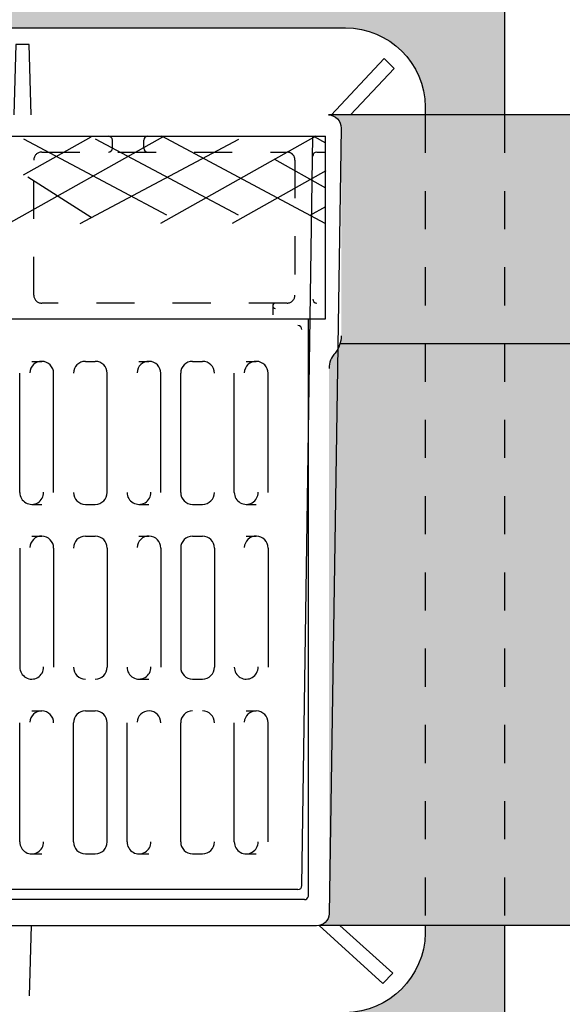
# Model space of a CAD drawing. Header units: feet. Extents: x 6 to 191, y 4 to 30.
# Tile 12 of 42: x 13.41 to 14.83, y 20.47 to 23.05. Entities that reach past the tile are written whole.
import ezdxf

# ---------------------------------------------------------------- set-up
doc = ezdxf.new("R2010")
doc.units = ezdxf.units.FT
doc.header["$MEASUREMENT"] = 0
doc.linetypes.add('F', pattern=[0.15000000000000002, 0.1, -0.05])
doc.linetypes.add('HIDDEN', pattern=[0.375, 0.25, -0.125])
for name, color, linetype in [('DETAIL-HATCH-PATT', 247, 'Continuous'), ('DETAIL-HATCH-SOLID', 255, 'Continuous'), ('DETAILS', 4, 'Continuous'), ('Hatch', 7, 'Continuous')]:
    doc.layers.add(name, color=color, linetype=linetype)

msp = doc.modelspace()

# ---------------------------------------------------------------- hatches: boundary and pattern name
at = {"layer": 'DETAIL-HATCH-PATT', "linetype": 'Continuous'}
h = msp.add_hatch(dxfattribs=at)
h.set_pattern_fill('AR-CONC', color=256, scale=0.025)
h.set_pattern_definition([(49.99999999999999, (-176.4645300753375, 3.377003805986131), (0.1793150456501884, -0.0156880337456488), [0.01875, -0.20625]), (355, (-176.4645300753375, 3.377003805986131), (-0.03468783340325, 0.188048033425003), [0.015, -0.165]), (100.45144446, (-176.4495871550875, 3.375696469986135), (0.144627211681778, 0.1723599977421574), [0.01593504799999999, -0.1752855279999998]), (46.1842, (-176.4645300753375, 3.427003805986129), (0.2668103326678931, -0.0413798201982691), [0.02812499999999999, -0.3093749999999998]), (96.63563549, (-176.4422958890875, 3.423555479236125), (0.2336654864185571, 0.2435296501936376), [0.0239025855, -0.26292844]), (351.1841639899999, (-176.4645300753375, 3.427003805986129), (0.2336654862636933, 0.2435296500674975), [0.0225, -0.24750000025]), (21, (-176.4395300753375, 3.414503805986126), (0.1492267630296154, -0.1006547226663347), [0.01875, -0.20625]), (326, (-176.4395300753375, 3.414503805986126), (0.0608288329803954, 0.1812875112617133), [0.015, -0.165]), (71.45144474, (-176.4270945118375, 3.406115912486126), (0.2100555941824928, 0.0806327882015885), [0.0159350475, -0.175285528]), (37.50000000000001, (-176.4645300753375, 3.377003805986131), (0.0030399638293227, 0.0832234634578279), [0, -0.163, 0, -0.1675, 0, -0.165625]), (7.499999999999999, (-176.4645300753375, 3.377003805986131), (0.0657673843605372, 0.0986029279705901), [0, -0.0955, 0, -0.15925, 0, -0.063125]), (327.5, (-176.5202800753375, 3.377003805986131), (0.1334556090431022, -0.0056387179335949), [0, -0.0625, 0, -0.195, 0, -0.25875]), (317.5, (-176.5452800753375, 3.377003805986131), (0.1457965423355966, 0.0250262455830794), [0, -0.08125, 0, -0.1295, 0, -0.18375])])
edge = h.paths.add_edge_path()
edge.add_line((14.68280087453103, 23.23787462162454), (10.68280087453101, 23.23787462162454))
edge.add_line((10.68280087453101, 23.23787462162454), (10.68280087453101, 22.80236847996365))
edge.add_line((10.68280087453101, 22.80236847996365), (10.89027161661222, 22.80236847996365))
edge.add_line((10.89027161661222, 22.80236847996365), (10.89027161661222, 22.82331282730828))
edge.add_arc((11.0976417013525, 22.82331282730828), 0.207370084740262, 90.4873738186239, 179.9999999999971, ccw=False)
edge.add_line((11.09587777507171, 23.0306754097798), (14.26442976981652, 23.0306754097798))
edge.add_arc((14.26530594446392, 22.82066085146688), 0.210016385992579, 0.7235200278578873, 90.23903494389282, ccw=False)
edge.add_line((14.4753055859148, 22.82331282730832), (14.4753055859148, 22.80236847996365))
edge.add_line((14.4753055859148, 22.80236847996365), (14.68280087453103, 22.80236847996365))
edge.add_line((14.68280087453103, 22.80236847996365), (14.68280087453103, 23.23787462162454))
edge = h.paths.add_edge_path()
edge.add_line((14.09946754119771, 20.44734210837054), (14.18280087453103, 20.23787462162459))
edge.add_line((14.18280087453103, 20.23787462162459), (14.68280087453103, 20.23787462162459))
edge.add_line((14.68280087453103, 20.23787462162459), (14.68280087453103, 20.67634504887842))
edge.add_line((14.68280087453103, 20.67634504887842), (14.4753055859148, 20.67634504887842))
edge.add_line((14.4753055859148, 20.67634504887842), (14.4753055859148, 20.66437560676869))
edge.add_arc((14.26222163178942, 20.66042586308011), 0.2131205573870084, -88.93519295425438, 1.0619182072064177, ccw=False)
edge.add_line((14.26618211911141, 20.44734210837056), (14.09946754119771, 20.44734210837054))
edge = h.paths.add_edge_path()
edge.add_line((11.18280087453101, 20.23787462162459), (11.26613420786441, 20.44734210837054))
edge.add_line((11.26613420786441, 20.44734210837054), (11.10734249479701, 20.44734210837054))
edge.add_arc((11.10337406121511, 20.66044455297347), 0.2131393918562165, 181.0668494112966, 271.066849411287, ccw=False)
edge.add_line((10.89027161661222, 20.65647611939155), (10.89027161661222, 20.67564903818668))
edge.add_line((10.89027161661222, 20.67564903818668), (10.68280087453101, 20.67564903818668))
edge.add_line((10.68280087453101, 20.67564903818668), (10.68280087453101, 20.23787462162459))
edge.add_line((10.68280087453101, 20.23787462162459), (11.18280087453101, 20.23787462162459))
at = {"layer": 'DETAIL-HATCH-SOLID', "linetype": 'Continuous'}
h = msp.add_hatch(color=256, dxfattribs=at)
h.dxf.hatch_style = 1
h.paths.add_polyline_path([(7.59946754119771, 22.80236847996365), (7.099473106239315, 22.80236847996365), (7.0994845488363, 22.20175803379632), (7.59946754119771, 22.20175803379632)])
h.paths.add_polyline_path([(7.59946754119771, 22.20175803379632), (7.0994845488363, 22.20175803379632), (7.099491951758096, 21.81318609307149), (6.931143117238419, 21.81318609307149), (7.267791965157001, 21.66483142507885), (7.09946754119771, 21.66483142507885), (7.09946754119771, 20.67564903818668), (7.59946754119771, 20.67564903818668)])
edge = h.paths.add_edge_path()
edge.add_arc((11.14594510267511, 22.76724857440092), 0.0351657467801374, 92.9258561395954, 180, ccw=False)
edge.add_line((11.14415011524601, 22.80236847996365), (7.682800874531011, 22.80236847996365))
edge.add_line((7.682800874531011, 22.80236847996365), (7.682800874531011, 22.20175803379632))
edge.add_line((7.682800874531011, 22.20175803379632), (11.11398274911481, 22.20175803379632))
edge.add_arc((11.18732606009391, 22.22368718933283), 0.0765514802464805, 180.6400256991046, 196.6463102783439, ccw=False)
edge.add_line((11.110779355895, 22.22283208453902), (11.110779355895, 22.76724857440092))
edge = h.paths.add_edge_path()
edge.add_arc((11.08774277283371, 22.13872190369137), 0.0546630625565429, 1.360219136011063, 35.80627580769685)
edge.add_arc((11.18732606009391, 22.22368718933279), 0.07655148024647, 196.6463102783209, 223.8002770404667, ccw=False)
edge.add_line((11.11398274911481, 22.20175803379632), (7.682800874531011, 22.20175803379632))
edge.add_line((7.682800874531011, 22.20175803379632), (7.682800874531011, 20.67564903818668))
edge.add_line((7.682800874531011, 20.67564903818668), (11.17576119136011, 20.67564903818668))
edge.add_arc((11.17505152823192, 20.70831960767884), 0.0326782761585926, 181.8579664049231, 271.2443709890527, ccw=False)
edge.add_line((11.14239043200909, 20.70726011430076), (11.14239043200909, 22.14001949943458))
edge = h.paths.add_edge_path()
edge.add_line((17.68280087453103, 22.20175803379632), (14.25160499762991, 22.20175803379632))
edge.add_arc((14.17826168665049, 22.22368718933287), 0.0765514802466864, 316.1997229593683, 343.3536897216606, ccw=False)
edge.add_arc((14.27784497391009, 22.13872190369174), 0.0546630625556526, 144.1937241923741, 181.3602191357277)
edge.add_line((14.2231973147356, 22.13742430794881), (14.2231973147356, 20.70937910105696))
edge.add_arc((14.19053621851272, 20.70831960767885), 0.0326782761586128, -78.08786366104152, 1.85796640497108, ccw=False)
edge.add_line((14.19728138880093, 20.67634504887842), (17.68280087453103, 20.67634504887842))
edge.add_line((17.68280087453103, 20.67634504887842), (17.68280087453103, 22.20175803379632))
edge = h.paths.add_edge_path()
edge.add_line((17.68280087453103, 22.80236847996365), (14.21784765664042, 22.80236847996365))
edge.add_arc((14.21964264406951, 22.76724857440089), 0.0351657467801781, 5.7980287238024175e-12, 92.92585613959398, ccw=False)
edge.add_line((14.2548083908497, 22.7672485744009), (14.2548083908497, 22.22454229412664))
edge.add_arc((14.17826168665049, 22.22368718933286), 0.0765514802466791, -16.646310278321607, 0.6400256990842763, ccw=False)
edge.add_line((14.25160499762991, 22.20175803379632), (17.68280087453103, 22.20175803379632))
edge.add_line((17.68280087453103, 22.20175803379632), (17.68280087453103, 22.80236847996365))
h.paths.add_polyline_path([(18.26613977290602, 22.80236847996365), (17.76613420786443, 22.80236847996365), (17.76613420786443, 22.20175803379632), (18.266151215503, 22.20175803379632)])
h.paths.add_polyline_path([(18.26613420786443, 21.66483142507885), (18.43445863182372, 21.66483142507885), (18.09780978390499, 21.81318609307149), (18.2661586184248, 21.81318609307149), (18.266151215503, 22.20175803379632), (17.76613420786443, 22.20175803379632), (17.76613420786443, 20.67634504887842), (18.26613420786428, 20.67634504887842)])

# ---------------------------------------------------------------- linework, layer by layer
at = {"layer": 'DETAILS'}
for points in [[(14.68280087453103, 23.23787462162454), (14.68280087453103, 22.80236847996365)], [(18.26613420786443, 22.80236847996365), (14.2214376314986, 22.80236847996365)], [(17.68280087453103, 22.20175803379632), (14.25159211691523, 22.20175803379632)], [(18.26613420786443, 20.67634504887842), (14.19728138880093, 20.67634504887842)], [(14.68280087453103, 20.67634504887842), (14.68280087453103, 20.23787462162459)]]:
    msp.add_lwpolyline(points, dxfattribs=at)
at = {"layer": 'Hatch'}
for p, q in [((11.1515438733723, 22.74617452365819), (14.21404387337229, 22.74617452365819)), ((13.38253437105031, 22.51709702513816), (13.78705250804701, 22.7446384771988)), ((13.4218484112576, 22.64491270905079), (13.59913866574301, 22.7446384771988)), ((13.7976760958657, 22.53921117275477), (13.42268689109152, 22.73819106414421)), ((13.57044821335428, 22.51709702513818), (13.98642841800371, 22.73819106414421)), ((13.9855899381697, 22.53921117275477), (13.6106007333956, 22.73819106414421)), ((13.65468831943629, 22.71492452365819), (13.65468831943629, 22.73575785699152)), ((13.73694109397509, 22.71492452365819), (13.73694109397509, 22.73575785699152)), ((14.18853507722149, 22.74617452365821), (13.7812861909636, 22.51709702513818)), ((14.21281782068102, 22.51709702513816), (13.78432175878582, 22.74617452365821)), ((14.15154387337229, 20.7807957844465), (14.18018970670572, 22.74617452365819)), ((14.2144679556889, 22.7275718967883), (14.1849658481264, 22.74416683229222)), ((14.21404387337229, 22.26700785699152), (14.21404387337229, 22.74617452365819)), ((14.1906063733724, 22.70450785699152), (14.21404387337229, 22.70450785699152)), ((14.2144679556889, 22.60991882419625), (14.08038533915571, 22.68534029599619)), ((14.2144679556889, 22.65506023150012), (13.96920003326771, 22.51709702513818)), ((13.59913866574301, 22.53323540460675), (13.43331047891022, 22.63846529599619)), ((14.17350378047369, 22.53921117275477), (14.2144679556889, 22.56225352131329)), ((14.076023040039, 22.27742452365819), (14.076023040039, 22.29825785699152)), ((11.1515438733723, 22.26700785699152), (14.21404387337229, 22.26700785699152)), ((13.443210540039, 22.1557957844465), (13.46925220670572, 22.1557957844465)), ((13.583835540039, 22.1557957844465), (13.60987720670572, 22.1557957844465)), ((13.724460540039, 22.1557957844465), (13.75050220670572, 22.1557957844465)), ((13.865085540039, 22.1557957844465), (13.89112720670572, 22.1557957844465)), ((14.005710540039, 22.1557957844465), (14.03175220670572, 22.1557957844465)), ((13.411960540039, 21.8120457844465), (13.411960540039, 22.1245457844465)), ((13.50050220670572, 21.8120457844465), (13.50050220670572, 22.1245457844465)), ((13.64112720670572, 21.8120457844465), (13.64112720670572, 22.1245457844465)), ((13.78175220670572, 21.8120457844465), (13.78175220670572, 22.1245457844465)), ((13.833835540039, 21.8120457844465), (13.833835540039, 22.1245457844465)), ((13.974460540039, 21.8120457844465), (13.974460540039, 22.1245457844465)), ((14.06300220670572, 21.8120457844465), (14.06300220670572, 22.1245457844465)), ((13.443210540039, 21.7807957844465), (13.46925220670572, 21.7807957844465)), ((13.583835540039, 21.7807957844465), (13.60987720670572, 21.7807957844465)), ((13.724460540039, 21.7807957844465), (13.75050220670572, 21.7807957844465)), ((13.865085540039, 21.7807957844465), (13.89112720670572, 21.7807957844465)), ((14.005710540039, 21.7807957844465), (14.03175220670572, 21.7807957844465)), ((13.443210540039, 21.69746245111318), (13.46925220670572, 21.69746245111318)), ((13.583835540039, 21.69746245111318), (13.60987720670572, 21.69746245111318)), ((13.724460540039, 21.69746245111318), (13.75050220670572, 21.69746245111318)), ((13.865085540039, 21.69746245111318), (13.89112720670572, 21.69746245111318)), ((14.005710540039, 21.69746245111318), (14.03175220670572, 21.69746245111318)), ((13.411960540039, 21.66621245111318), (13.411960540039, 21.35371245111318)), ((13.50050220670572, 21.66621245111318), (13.50050220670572, 21.35371245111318)), ((13.64112720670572, 21.66621245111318), (13.64112720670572, 21.35371245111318)), ((13.78175220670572, 21.66621245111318), (13.78175220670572, 21.35371245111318)), ((13.833835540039, 21.66621245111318), (13.833835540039, 21.35371245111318)), ((13.92237720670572, 21.66621245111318), (13.92237720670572, 21.35371245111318)), ((14.06300220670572, 21.66621245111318), (14.06300220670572, 21.35371245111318)), ((13.724460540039, 21.32246245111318), (13.75050220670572, 21.32246245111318)), ((13.865085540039, 21.32246245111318), (13.89112720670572, 21.32246245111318)), ((13.443210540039, 21.23912911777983), (13.46925220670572, 21.23912911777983)), ((13.583835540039, 21.23912911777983), (13.60987720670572, 21.23912911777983)), ((14.005710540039, 21.23912911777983), (14.03175220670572, 21.23912911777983)), ((13.411960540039, 20.89537911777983), (13.411960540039, 21.20787911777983)), ((13.552585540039, 20.89537911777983), (13.552585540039, 21.20787911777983)), ((13.64112720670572, 20.89537911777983), (13.64112720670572, 21.20787911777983)), ((13.693210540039, 20.89537911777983), (13.693210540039, 21.20787911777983)), ((13.833835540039, 20.89537911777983), (13.833835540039, 21.20787911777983)), ((13.974460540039, 20.89537911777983), (13.974460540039, 21.20787911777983)), ((14.06300220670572, 20.89537911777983), (14.06300220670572, 21.20787911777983)), ((13.443210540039, 20.86412911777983), (13.46925220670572, 20.86412911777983)), ((13.583835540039, 20.86412911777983), (13.60987720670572, 20.86412911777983)), ((13.724460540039, 20.86412911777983), (13.75050220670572, 20.86412911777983)), ((13.865085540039, 20.86412911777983), (13.89112720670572, 20.86412911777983)), ((14.005710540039, 20.86412911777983), (14.03175220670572, 20.86412911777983)), ((14.14112720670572, 20.77037911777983), (11.224460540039, 20.77037911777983))]:
    msp.add_line(p, q, dxfattribs=at)
at = {"layer": 'Hatch', "linetype": 'Continuous'}
for points in [[(10.89027161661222, 22.80236847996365), (10.89027161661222, 22.82331282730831, -0.4167071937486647), (11.0994056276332, 23.0306754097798), (14.26618211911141, 23.0306754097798, -0.4093015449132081), (14.4753055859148, 22.82331282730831), (14.4753055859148, 22.80236847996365)], [(14.2214376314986, 22.80236847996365, -0.3993346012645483), (14.2548083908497, 22.76724857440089)], [(14.2548083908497, 22.76724857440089), (14.2231973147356, 20.70726011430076, -0.4110803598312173), (14.18982655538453, 20.67564903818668), (11.17576119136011, 20.67564903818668, -0.4110803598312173), (11.14239043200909, 20.70726011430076), (11.110779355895, 22.76724857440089)], [(14.15821547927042, 20.74413970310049), (11.20737226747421, 20.74413970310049, -0.3619386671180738), (11.19683524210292, 20.75291704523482), (11.19683524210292, 22.26700785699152)], [(14.15821547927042, 20.74413970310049, 0.3619386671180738), (14.1687525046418, 20.75291704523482), (14.1687525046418, 22.26700785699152)], [(14.2548083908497, 22.22283208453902, -0.1606299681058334), (14.23928413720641, 22.17746609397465, 0.205707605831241), (14.2231973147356, 22.13742430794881)], [(14.4753055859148, 20.67634504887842), (14.4753055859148, 20.65647611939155, -0.4033831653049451), (14.26618211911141, 20.44734210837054), (11.0994056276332, 20.44734210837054, -0.4033477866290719), (10.89027161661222, 20.65647611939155), (10.89027161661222, 20.67564903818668)]]:
    msp.add_lwpolyline(points, format="xyb", dxfattribs=at)
for points in [[(13.44169775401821, 22.80236847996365), (13.4364292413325, 22.98676642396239), (13.4013093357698, 22.98676642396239), (13.39604082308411, 22.80236847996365)], [(14.2284103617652, 22.80130377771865), (14.36719630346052, 22.94988683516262)], [(14.36719630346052, 22.94988683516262), (14.3935388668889, 22.92354427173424), (14.27901871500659, 22.80236847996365)], [(11.17970427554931, 22.74617452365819), (14.18588347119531, 22.74617452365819)], [(13.44169775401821, 20.67634504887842), (13.4364292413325, 20.49194710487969)], [(14.19728138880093, 20.67634504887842), (14.36368747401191, 20.52462185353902), (14.39003003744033, 20.55096441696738), (14.25101805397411, 20.67634504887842)]]:
    msp.add_lwpolyline(points, dxfattribs=at)
at = {"layer": 'Hatch', "linetype": 'HIDDEN', "ltscale": 0.1}
for points in [[(14.4753055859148, 22.80236847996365), (14.4753055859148, 20.67634504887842)], [(14.68280087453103, 22.80236847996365), (14.68280087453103, 20.67634504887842)]]:
    msp.add_lwpolyline(points, dxfattribs=at)
at = {"layer": 'Hatch', "linetype": 'F'}
msp.add_lwpolyline([(14.13355144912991, 22.68367452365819), (14.13355144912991, 22.32950785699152, -0.4142135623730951), (14.1127181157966, 22.30867452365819), (13.46925220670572, 22.30867452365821, -0.4142135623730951), (13.44841887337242, 22.32950785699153), (13.44841887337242, 22.68367452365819, -0.4142135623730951), (13.46925220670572, 22.70450785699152), (14.1127181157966, 22.70450785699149, -0.4142135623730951)], format="xyb", close=True, dxfattribs=at)
at = {"layer": 'Hatch'}
for centre, radius, start, end in [((13.64427165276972, 22.73575785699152), 0.0104166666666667, 0, 90), ((13.74735776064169, 22.73575785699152), 0.0104166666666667, 90, 180), ((13.64427165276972, 22.71492452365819), 0.0104166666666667, 270, 0), ((13.74735776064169, 22.71492452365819), 0.0104166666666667, 180, 270), ((14.1906063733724, 22.69409119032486), 0.0104166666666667, 90, 180), ((14.1906063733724, 22.31909119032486), 0.0104166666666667, 180, 270), ((14.08240997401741, 22.30155071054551), 0.0071858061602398, 97.53154537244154, 263.560585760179), ((14.14112720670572, 22.23912911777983), 0.0104166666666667, 0, 90), ((13.46925220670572, 22.1245457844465), 0.03125, 0, 177.6169164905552), ((13.583835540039, 22.1245457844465), 0.03125, 90, 180), ((13.60987720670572, 22.1245457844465), 0.03125, 0, 90), ((13.75050220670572, 22.1245457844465), 0.03125, 0, 177.6169164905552), ((13.865085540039, 22.1245457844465), 0.03125, 90, 180), ((13.89112720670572, 22.1245457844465), 0.03125, 0, 90), ((14.03175220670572, 22.1245457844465), 0.03125, 0, 177.6169164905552), ((13.443210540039, 21.8120457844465), 0.03125, 180, 0.9634109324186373), ((13.583835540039, 21.8120457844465), 0.03125, 180, 270), ((13.60987720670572, 21.8120457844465), 0.03125, 270, 0), ((13.724460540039, 21.8120457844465), 0.03125, 180, 0.9634109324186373), ((13.865085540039, 21.8120457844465), 0.03125, 180, 270), ((13.89112720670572, 21.8120457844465), 0.03125, 270, 0), ((14.005710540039, 21.8120457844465), 0.03125, 180, 0.9634109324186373), ((13.46925220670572, 21.66621245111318), 0.03125, 0, 177.6169164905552), ((13.583835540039, 21.66621245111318), 0.03125, 90, 180), ((13.60987720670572, 21.66621245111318), 0.03125, 0, 90), ((13.75050220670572, 21.66621245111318), 0.03125, 0, 177.6169164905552), ((13.865085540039, 21.66621245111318), 0.03125, 90, 180), ((13.89112720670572, 21.66621245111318), 0.03125, 0, 90), ((14.03175220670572, 21.66621245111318), 0.03125, 0, 177.6169164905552), ((13.443210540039, 21.35371245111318), 0.03125, 180, 0.9634109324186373), ((13.724460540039, 21.35371245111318), 0.03125, 180, 0.9634109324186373), ((14.005710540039, 21.35371245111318), 0.03125, 180, 0.9634109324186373), ((13.583835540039, 21.35371245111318), 0.03125, 180, 270), ((13.60987720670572, 21.35371245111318), 0.03125, 270, 0), ((13.865085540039, 21.35371245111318), 0.03125, 180, 270), ((13.89112720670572, 21.35371245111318), 0.03125, 270, 0), ((13.46925220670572, 21.20787911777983), 0.03125, 0, 177.6169164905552), ((13.583835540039, 21.20787911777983), 0.03125, 90, 180), ((13.60987720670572, 21.20787911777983), 0.03125, 0, 90), ((13.75050220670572, 21.20787911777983), 0.03125, 0, 177.6169164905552), ((13.865085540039, 21.20787911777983), 0.03125, 90, 180), ((13.89112720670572, 21.20787911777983), 0.03125, 0, 90), ((14.03175220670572, 21.20787911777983), 0.03125, 0, 177.6169164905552), ((13.443210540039, 20.89537911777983), 0.03125, 180, 0.9634109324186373), ((13.583835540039, 20.89537911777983), 0.03125, 180, 270), ((13.60987720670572, 20.89537911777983), 0.03125, 270, 0), ((13.724460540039, 20.89537911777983), 0.03125, 180, 0.9634109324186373), ((13.865085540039, 20.89537911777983), 0.03125, 180, 270), ((13.89112720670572, 20.89537911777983), 0.03125, 270, 0), ((14.005710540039, 20.89537911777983), 0.03125, 180, 0.9634109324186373), ((14.14112720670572, 20.7807957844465), 0.0104166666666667, 270, 0)]:
    msp.add_arc(centre, radius, start, end, dxfattribs=at)

doc.saveas('drawing.dxf')
